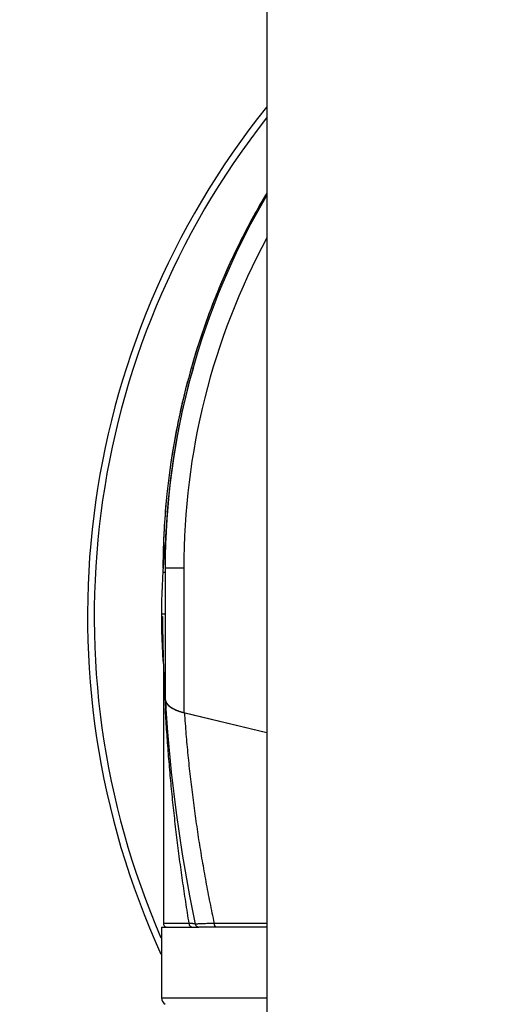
# Model space of a CAD drawing. Header units: millimetres. Extents: x 0 to 1735, y 0 to 1188.
# Tile 128 of 139: x 1086 to 1099, y 633 to 659. Entities that reach past the tile are written whole.
import ezdxf

# ---------------------------------------------------------------- set-up
doc = ezdxf.new("R2010")
doc.units = ezdxf.units.MM
doc.header["$LTSCALE"] = 0.727559
for name, color, linetype in [('NoLayerName_001', 7, 'Continuous'), ('NoLayerName_002', 7, 'Continuous'), ('NoLayerName_004', 7, 'Continuous'), ('NoLayerName_007', 7, 'Continuous')]:
    doc.layers.add(name, color=color, linetype=linetype)
doc.styles.get("Standard").update_dxf_attribs({"font": 'txt', "bigfont": 'extfont2'})
doc.dimstyles.get("Standard").update_dxf_attribs({"dimtxt": 2.5, "dimasz": 2.5, "dimexe": 1, "dimexo": 1, "dimtad": 1, "dimdec": 3, "dimzin": 0, "dimdsep": 46, "dimtxsty": 'Standard', "dimcen": 2.5, "dimadec": 3, "dimazin": 0, "dimtfac": 0.75, "dimtdec": 3, "dimtmove": 0, "dimatfit": 3, "dimfxl": 1, "dimarcsym": 0})

# ---------------------------------------------------------------- blocks, each defined once
blk = doc.blocks.new('_OPEN30')
at = {"color": 0, "linetype": 'ByBlock', "lineweight": -2}
for p, q in [((-1, 0.267949), (0, 0)), ((0, 0), (-1, -0.267949)), ((0, 0), (-1, 0))]:
    blk.add_line(p, q, dxfattribs=at)
blk = doc.blocks.new('*D151')
at = {"layer": 'Defpoints', "color": 0}
for p in [(1063, 664.369), (1110, 636.545), (1110, 580)]:
    blk.add_point(p, dxfattribs=at)
at = {"layer": 'NoLayerName_002', "color": 0, "linetype": 'Continuous', "lineweight": 13}
for p, q in [((1063, 660.369), (1063, 576)), ((1110, 632.545), (1110, 576)), ((1071, 580), (1102, 580))]:
    blk.add_line(p, q, dxfattribs=at)
at = {"layer": 'NoLayerName_002', "color": 0, "lineweight": 13, "xscale": 8, "yscale": 8, "zscale": 8, "rotation": 180}
blk.add_blockref('_OPEN30', (1063, 580), dxfattribs=at)
at = {"layer": 'NoLayerName_002', "color": 0, "lineweight": 13, "xscale": 8, "yscale": 8, "zscale": 8}
blk.add_blockref('_OPEN30', (1110, 580), dxfattribs=at)
at = {"layer": 'NoLayerName_002', "color": 0, "lineweight": 13, "insert": (1086.5, 590.643), "char_height": 12.8, "attachment_point": 5}
blk.add_mtext('\\W0.8594;47', dxfattribs=at)

msp = doc.modelspace()

# ---------------------------------------------------------------- linework, layer by layer
at = {"layer": 'NoLayerName_001', "color": 6, "linetype": 'Continuous', "lineweight": 25}
for p, q in [((1090, 634.6), (1090, 632.68824545)), ((1090.00006991, 634.6), (1091.01093381, 634.6)), ((1090, 632.68824545), (1092.85, 632.68824543))]:
    msp.add_line(p, q, dxfattribs=at)
msp.add_arc((1090.2, 632.68824545), 0.2, 180, 240.844634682, dxfattribs=at)
at = {"layer": 'NoLayerName_004', "color": 6, "linetype": 'Continuous', "lineweight": 25}
for p, q in [((1091.5537039, 651.86728343), (1091.54103964, 651.83658503)), ((1090.80787105, 649.72695091), (1090.80334814, 649.71111261)), ((1090.85143184, 649.69740285), (1090.80334993, 649.71111209)), ((1090.05513194, 645.05653846), (1090.05467681, 645.0453571)), ((1090.03978265, 644.47549959), (1090.03870083, 644.40109641)), ((1090.1, 644.18287746), (1090.03501062, 644.18287746)), ((1090.00012695, 643.07125946), (1090.1, 643.07125946)), ((1090, 643), (1090.02464884, 643)), ((1090.05082399, 641.84866612), (1090.04936748, 641.88823848)), ((1090.05161645, 641.82750857), (1090.05082399, 641.84866612)), ((1090.06006789, 641.61543835), (1090.05161645, 641.82750857)), ((1090.05, 641.61535741), (1090.05, 634.7)), ((1090.06995638, 641.39090399), (1090.06006789, 641.61543835)), ((1090.07295173, 641.32661728), (1090.06995638, 641.39090399)), ((1090.08135077, 641.15354197), (1090.07295173, 641.32661728)), ((1090.08260138, 641.12856221), (1090.08135077, 641.15354197)), ((1090.08467119, 641.08761825), (1090.08260138, 641.12856221)), ((1090.10001245, 640.79721436), (1090.08467119, 641.08761825)), ((1090.627072, 640.39282251), (1092.85, 639.85700233)), ((1090.74686771, 634.70000001), (1090.05, 634.7)), ((1090.83888409, 634.69408497), (1090.74686711, 634.70000332)), ((1092.85, 634.6), (1091.01093381, 634.6)), ((1092.85, 634.7), (1091.43144253, 634.7))]:
    msp.add_line(p, q, dxfattribs=at)
msp.add_lwpolyline([(1090.10349724, 640.74015635), (1090.16300375, 639.87023766), (1090.26415945, 638.78806452), (1090.39699658, 637.68961526), (1090.56228907, 636.57598276), (1090.76074525, 635.44837793), (1090.91380567, 634.67959859)], dxfattribs=at)
for centre, radius, start, end in [((1110, 643), 22, 141.273174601, 204.530191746), ((1110, 643), 21.81818182, 141.864325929, 203.458590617), ((1109.98715121, 644.24464916), 19.94734401, 149.254057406, 157.533898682), ((1110.01613956, 644.22938952), 19.98005926, 149.610016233, 151.204057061), ((1110.0127602, 644.23135993), 19.97614742, 149.259082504, 149.609987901), ((1110.01441829, 644.23031593), 19.9781046, 151.204007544, 152.727297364), ((1110.00319166, 644.23607635), 19.96548639, 152.727227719, 154.41920667), ((1109.98247694, 644.24598124), 19.94252541, 154.419177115, 156.003363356), ((1109.95792469, 644.2569262), 19.91564411, 156.003403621, 157.534342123), ((1109.98992178, 644.24382456), 19.95021964, 157.630057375, 159.528579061), ((1109.96951106, 644.25210284), 19.92819432, 157.534321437, 157.655488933), ((1110.01863036, 644.23278593), 19.9809693, 157.657804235, 164.087011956), ((1110.01514255, 644.23433897), 19.97716512, 159.528390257, 160.865808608), ((1110.03074473, 644.22896109), 19.99366812, 160.865904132, 164.038787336), ((1109.98922235, 644.23958649), 19.95082373, 164.082638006, 177.349667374), ((1110.02212302, 644.23133183), 19.9847268, 164.085748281, 166.581976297), ((1110.02744482, 644.23018549), 19.94015896, 164.086773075, 167.592858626), ((1110.00402781, 644.23572992), 19.96610495, 166.582202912, 167.329421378), ((1109.98480521, 644.2399867), 19.94641676, 167.329239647, 169.066176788), ((1109.98736301, 644.23917984), 19.89908074, 167.59335511, 168.889174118), ((1109.98085959, 644.24077293), 19.94239365, 169.066243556, 171.581268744), ((1109.9769918, 644.24129281), 19.88849675, 168.889389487, 169.612598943), ((1109.97852487, 644.24102806), 19.89005242, 169.612645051, 171.720641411), ((1109.97269335, 644.24192159), 19.88415301, 171.720769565, 171.91321249), ((1110.00305872, 644.23868915), 19.91467118, 171.916294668, 177.684553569), ((1109.99366961, 644.23948209), 19.95527082, 174.785518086, 177.142702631), ((1110.00325054, 644.23895752), 19.964866, 177.142569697, 177.653025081), ((1110, 643), 20, 174.136246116, 183.466622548), ((1110.01625612, 644.23849607), 19.9778796, 177.68788971, 179.819603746), ((1110.00910629, 644.23872421), 19.97072639, 177.685150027, 178.446886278), ((1110.00423708, 644.23891459), 19.96585346, 177.349733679, 177.687698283), ((1110.0204394, 644.23843998), 19.98206304, 178.446952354, 179.821116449), ((1126.63659073, 643.25786546), 36.61284998, 180.403539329, 182.143841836), ((1138.87685542, 643.20380614), 48.84618081, 182.765730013, 183.137129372), ((1128.27700094, 643.21972276), 38.25170863, 183.727703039, 183.958055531), ((1119.14904672, 642.80315236), 29.11465648, 184.136806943, 184.454365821), ((1091.02562261, 642.04661881), 1.7011422, 255.47866218, 256.450572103), ((1090.15, 634.7), 0.1, 180, 255.007367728), ((1090.8671252, 634.70012744), 0.1201833, 180.060754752, 192.494205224), ((1090.81866593, 633.9007614), 0.79222258, 83.03080407, 83.834253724), ((1091.01170814, 634.7), 0.1, 191.767739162, 270), ((1092.46449856, 594.94006312), 39.77330112, 91.671121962, 91.831867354), ((1092.94515277, 578.38295871), 56.33738065, 91.539646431, 91.668685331)]:
    msp.add_arc(centre, radius, start, end, dxfattribs=at)
for points, knots in [([(1090.10201165, 640.7607998), (1090.10255004, 640.75559177), (1090.10329157, 640.74511423), (1090.10643474, 640.72963738), (1090.11064716, 640.71439874), (1090.11604313, 640.69951064), (1090.12245179, 640.68505182), (1090.12979856, 640.67108061), (1090.13799122, 640.65761402), (1090.14695343, 640.64464127), (1090.15660994, 640.6321477), (1090.16688615, 640.62011865), (1090.17770768, 640.60853965), (1090.18900013, 640.59739611), (1090.20068998, 640.58667427), (1090.21270616, 640.57635363), (1090.2250002, 640.5664165), (1090.23755097, 640.55685585), (1090.25034055, 640.5476552), (1090.2633524, 640.53879864), (1090.27656977, 640.5302701), (1090.28997591, 640.52205334), (1090.30355443, 640.51413295), (1090.31728745, 640.50649041), (1090.33116276, 640.49911881), (1090.34514709, 640.49196802), (1090.3545762, 640.48742041), (1090.35927594, 640.48511992)], [0, 0, 0, 0, 0.01570736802, 0.03146748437, 0.04727717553, 0.06311099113, 0.07892540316, 0.09468911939, 0.11043249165, 0.12618578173, 0.14196703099, 0.15778313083, 0.17363097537, 0.1894986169, 0.20536637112, 0.22120824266, 0.23701093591, 0.2527833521, 0.26853432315, 0.28427085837, 0.29999822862, 0.31572005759, 0.33143841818, 0.34715393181, 0.3628658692, 0.37857225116, 0.39426994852, 0.39426994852, 0.39426994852, 0.39426994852]), ([(1090.74686771, 634.70000001), (1090.73141575, 634.79656202), (1090.70016637, 634.98963068), (1090.65536537, 635.27956386), (1090.61181278, 635.56969119), (1090.56973756, 635.8600492), (1090.52908636, 636.15062844), (1090.48988163, 636.44142821), (1090.45213805, 636.73244211), (1090.4158767, 637.02366107), (1090.38111715, 637.31507503), (1090.34787943, 637.60667397), (1090.31618343, 637.89844788), (1090.28604911, 638.19038673), (1090.25749629, 638.48248049), (1090.23054528, 638.77471918), (1090.20521459, 639.06709268), (1090.1815294, 639.35959127), (1090.15949003, 639.65220383), (1090.13918962, 639.94492448), (1090.1203748, 640.23772769), (1090.10951485, 640.43302361), (1090.10387472, 640.53065576)], [0, 0, 0, 0, 0.2933715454, 0.5867413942, 0.8801163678, 1.1735033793, 1.4669094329, 1.7603397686, 2.053791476, 2.347259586, 2.6407394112, 2.9342265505, 3.2277168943, 3.5212066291, 3.8146922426, 4.1081705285, 4.4016385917, 4.6950938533, 4.9885340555, 5.281957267, 5.5753618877, 5.8687466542, 5.8687466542, 5.8687466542, 5.8687466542]), ([(1090.35927594, 640.48511992), (1090.36311538, 640.48330736), (1090.37077765, 640.47964629), (1090.38237208, 640.47436974), (1090.39402176, 640.46921495), (1090.40573386, 640.46420013), (1090.4175013, 640.45931325), (1090.42932156, 640.45455176), (1090.44119226, 640.44991337), (1090.45311113, 640.44539588), (1090.46507592, 640.44099706), (1090.47708435, 640.43671468), (1090.48913418, 640.43254653), (1090.50122313, 640.42849038), (1090.51334895, 640.42454399), (1090.52550937, 640.42070516), (1090.53770211, 640.4169716), (1090.54992499, 640.41334135), (1090.56217547, 640.40981116), (1090.5744523, 640.40638267), (1090.58674943, 640.40303921), (1090.59497043, 640.40090099), (1090.59907729, 640.39982074)], [0, 0, 0, 0, 0.01273735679, 0.02547523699, 0.0382141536, 0.05095437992, 0.06369596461, 0.07643893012, 0.08918341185, 0.10192946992, 0.11467707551, 0.12742611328, 0.14017638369, 0.15292760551, 0.16567941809, 0.17843138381, 0.19118299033, 0.20393365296, 0.21668271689, 0.22942945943, 0.24217309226, 0.25491276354, 0.25491276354, 0.25491276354, 0.25491276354]), ([(1091.43144253, 634.7), (1091.41179579, 634.79383058), (1091.372046, 634.98139656), (1091.31515934, 635.26331609), (1091.25993335, 635.54557242), (1091.20667882, 635.82822829), (1091.15533457, 636.11126698), (1091.10593996, 636.39468752), (1091.05850278, 636.67847604), (1091.01303905, 636.96261507), (1090.96956302, 637.24708577), (1090.92808946, 637.53186937), (1090.88863299, 637.8169471), (1090.8512083, 638.10230017), (1090.81582992, 638.38790982), (1090.78251299, 638.67375729), (1090.75127041, 638.95982368), (1090.72212337, 639.24609068), (1090.69506212, 639.53253779), (1090.67019245, 639.81915268), (1090.64718896, 640.10589252), (1090.63395217, 640.29719631), (1090.627072, 640.39282251)], [0, 0, 0, 0, 0.2875961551, 0.5751907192, 0.8627940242, 1.1504167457, 1.4380699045, 1.7257615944, 2.0134875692, 2.3012407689, 2.5890143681, 2.8768017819, 3.164596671, 3.4523929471, 3.7401847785, 4.0279665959, 4.3157330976, 4.6034792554, 4.8912003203, 5.1788918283, 5.4665496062, 5.7541697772, 5.7541697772, 5.7541697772, 5.7541697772]), ([(1090.80799718, 634.60345343), (1090.80651243, 634.60399426), (1090.80351023, 634.60500516), (1090.79916792, 634.60696026), (1090.79492946, 634.60915833), (1090.79082388, 634.6116309), (1090.78685849, 634.61434784), (1090.78304649, 634.61729569), (1090.7793995, 634.62045654), (1090.77592962, 634.62381374), (1090.77264863, 634.62735024), (1090.7695679, 634.63105125), (1090.76669324, 634.63490207), (1090.76402322, 634.63888773), (1090.76155573, 634.64299563), (1090.75928843, 634.64721313), (1090.75721889, 634.65152759), (1090.75534534, 634.65592654), (1090.75366343, 634.66039691), (1090.75217859, 634.66492794), (1090.75085981, 634.66950028), (1090.75015978, 634.67258997), (1090.74978809, 634.67412688)], [0, 0, 0, 0, 0.00474055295, 0.009495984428, 0.014268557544, 0.019058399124, 0.02386380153, 0.028681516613, 0.033507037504, 0.038334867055, 0.043158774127, 0.047972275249, 0.052774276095, 0.057568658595, 0.062358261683, 0.067144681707, 0.07192836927, 0.07670872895, 0.081484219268, 0.086252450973, 0.091010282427, 0.095753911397, 0.095753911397, 0.095753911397, 0.095753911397]), ([(1090.90375459, 634.68840126), (1090.90267539, 634.68851658), (1090.90051724, 634.6887497), (1090.89727844, 634.68908458), (1090.89403886, 634.68941183), (1090.89079844, 634.68973074), (1090.88755736, 634.69004279), (1090.88431564, 634.69034826), (1090.88107334, 634.69064741), (1090.87674951, 634.69103823), (1090.8713434, 634.69151234), (1090.86485424, 634.69206032), (1090.85836349, 634.69258967), (1090.85187139, 634.69310208), (1090.84537831, 634.69360142), (1090.84104875, 634.69392283), (1090.83888409, 634.69408497)], [0, 0, 0, 0, 0.003256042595, 0.006512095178, 0.009768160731, 0.013024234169, 0.016280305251, 0.019536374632, 0.022792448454, 0.026048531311, 0.032560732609, 0.039072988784, 0.045585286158, 0.052097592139, 0.058609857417, 0.065122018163, 0.065122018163, 0.065122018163, 0.065122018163]), ([(1090.91638451, 634.68048393), (1090.91576273, 634.68034329), (1090.9147836, 634.68034067), (1090.91404365, 634.67976134), (1090.91380589, 634.67961099)], [0, 0, 0, 0, 0.0019124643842, 0.0027563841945, 0.0027563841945, 0.0027563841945, 0.0027563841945]), ([(1091.19307857, 634.69303751), (1091.16353942, 634.69208614), (1091.12661329, 634.69096714), (1091.08231011, 634.68941377), (1091.06385406, 634.68871925), (1091.04909252, 634.68812754), (1091.03802394, 634.68766382), (1091.02695768, 634.68717826), (1091.01589401, 634.68666886), (1091.00483308, 634.68613406), (1090.98270714, 634.68500654), (1090.96057501, 634.68376805), (1090.93843567, 634.68267873), (1090.9273524, 634.68209622), (1090.92004465, 634.68095867), (1090.91638451, 634.68048393)], [0, 0, 0, 0, 0.08866340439, 0.11082879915, 0.13299108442, 0.14407065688, 0.15514898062, 0.16622591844, 0.17730134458, 0.18837514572, 0.19944734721, 0.24376599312, 0.25486658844, 0.26595936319, 0.27703174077, 0.27703174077, 0.27703174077, 0.27703174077]), ([(1091.48144253, 634.6), (1091.47985597, 634.60016917), (1091.47662521, 634.60028304), (1091.47197877, 634.6018321), (1091.46755743, 634.60396784), (1091.4634343, 634.60668448), (1091.45964333, 634.60979566), (1091.45621045, 634.6132381), (1091.4531235, 634.61695993), (1091.45035368, 634.62092412), (1091.44787248, 634.62509386), (1091.44565152, 634.62943303), (1091.44366281, 634.63390573), (1091.44187838, 634.63847614), (1091.44027142, 634.6431093), (1091.43880947, 634.64777477), (1091.43748549, 634.65245959), (1091.43629983, 634.65716049), (1091.43524948, 634.66187617), (1091.43433209, 634.66660556), (1091.43354517, 634.67134753), (1091.43288613, 634.67610098), (1091.43235285, 634.6808648), (1091.43194153, 634.68563788), (1091.43165451, 634.69041914), (1091.43147135, 634.69520734), (1091.43146149, 634.69840226), (1091.43144251, 634.7)], [0, 0, 0, 0, 0.00478664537, 0.00963062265, 0.01455104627, 0.01950113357, 0.02440033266, 0.02924182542, 0.03406255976, 0.03888857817, 0.04373508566, 0.04860766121, 0.05350366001, 0.05841361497, 0.06332253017, 0.06821264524, 0.07307915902, 0.07792551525, 0.08275507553, 0.08757101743, 0.09237633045, 0.09717381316, 0.10196607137, 0.10675551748, 0.11154437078, 0.1163346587, 0.12112821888, 0.12112821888, 0.12112821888, 0.12112821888])]:
    msp.add_open_spline(points, degree=3, knots=knots, dxfattribs=at)
at = {"layer": 'NoLayerName_007', "color": 6, "linetype": 'Continuous', "lineweight": 25}
for p, q in [((1092.85, 660.2), (1092.85, 630.4395373)), ((1090.6, 644.3), (1090.1, 644.3)), ((1090.1, 644.3), (1090.1, 640.7609118)), ((1090.6, 644.3), (1090.6, 640.39934801)), ((1090.6, 640.39934801), (1092.85, 639.85700233))]:
    msp.add_line(p, q, dxfattribs=at)
for centre, radius, start, end in [((1110, 644.3), 19.9, 149.539656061, 180), ((1109.49986081, 644.30001293), 18.89986081, 151.800259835, 180.000039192)]:
    msp.add_arc(centre, radius, start, end, dxfattribs=at)
msp.add_ellipse((1091.1, 640.7609118), major_axis=(-1, 0), ratio=0.417497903, start_param=0, end_param=1.0471975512, dxfattribs=at)

# ---------------------------------------------------------------- dimensions: what is measured, and where the dimension line sits
at = {"layer": 'NoLayerName_002', "color": 3, "linetype": 'Continuous', "lineweight": 13}
dim = msp.add_linear_dim(base=(1110, 580), p1=(1063, 664.3690130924), p2=(1110, 636.5451751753), text='\\W0.8594;<>', dimstyle='Standard', override={"dimtxt": 12.8, "dimasz": 8, "dimexe": 4, "dimexo": 4, "dimgap": 4, "dimdec": 8, "dimzin": 8, "dimblk": 'OPEN30', "dimclrd": 0, "dimclre": 0, "dimclrt": 0, "dimtp": 0, "dimtm": 0, "dimlwd": 13, "dimlwe": 13}, dxfattribs=at)
dim.commit()
dim.dimension.update_dxf_attribs({"geometry": '*D151', "text_midpoint": (1086.5, 580), "dimtype": 160})

doc.saveas('drawing.dxf')
